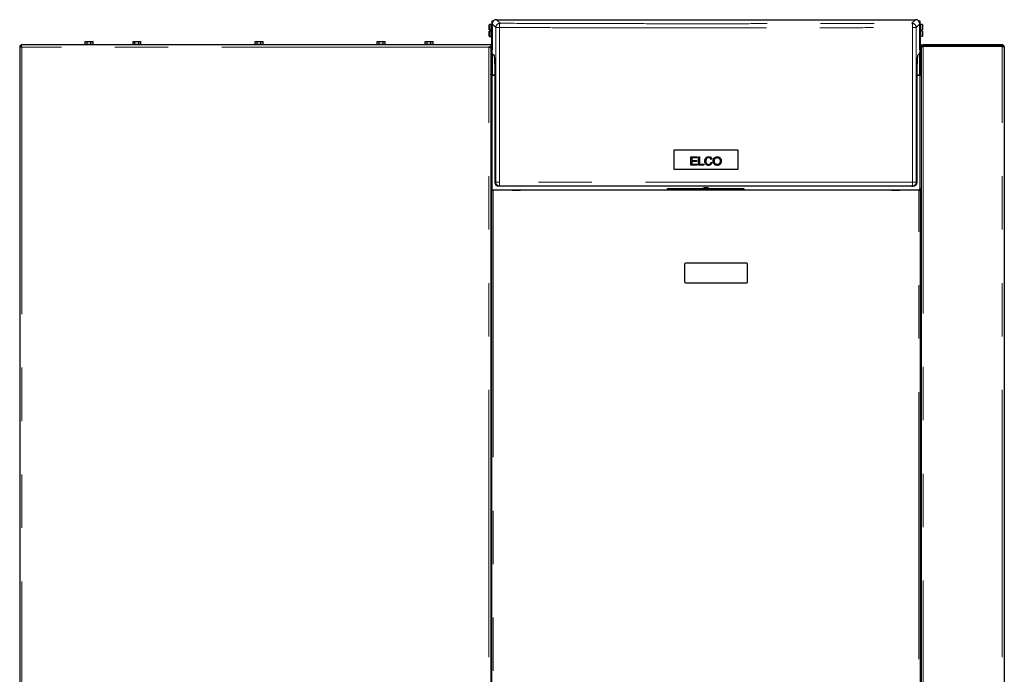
# Model space of a CAD drawing. Header units: millimetres. Extents: x 25 to 243, y 63 to 146.
# Tile 70 of 70: x 220 to 243, y 79 to 94. Entities that reach past the tile are written whole.
import ezdxf

# ---------------------------------------------------------------- set-up
doc = ezdxf.new("R2010")
doc.units = ezdxf.units.MM
doc.linetypes.add('PHANTOM', pattern=[12.7, 6.35, -1.27, 1.27, -1.27, 1.27, -1.27])

msp = doc.modelspace()

# ---------------------------------------------------------------- linework, layer by layer
at = {"color": 7, "linetype": 'Continuous', "lineweight": 25}
for p, q in [((231.395, 94.086), (241.355, 94.086)), ((231.229, 93.969), (231.225, 93.965)), ((231.225, 93.844), (231.225, 93.965)), ((231.229, 93.844), (231.225, 93.844)), ((231.281, 93.969), (231.229, 93.969)), ((231.229, 93.969), (231.229, 93.844)), ((231.229, 93.844), (231.255, 93.844)), ((231.255, 93.814), (231.255, 93.844)), ((231.285, 93.965), (231.281, 93.969)), ((231.281, 93.829), (231.281, 93.969)), ((231.285, 93.971), (231.295, 93.971)), ((231.285, 93.971), (231.285, 93.966)), ((231.285, 93.965), (231.285, 93.829)), ((231.295, 93.939), (231.285, 93.939)), ((231.295, 94.06), (231.327, 94.06)), ((231.295, 93.986), (231.295, 94.06)), ((231.295, 93.986), (231.295, 93.371)), ((241.422, 94.06), (241.455, 94.06)), ((241.455, 94.06), (241.455, 93.986)), ((241.455, 93.371), (241.455, 93.986)), ((241.455, 93.971), (241.465, 93.971)), ((241.464, 93.942), (241.455, 93.942)), ((241.468, 93.972), (241.464, 93.968)), ((241.464, 93.832), (241.464, 93.968)), ((241.465, 93.969), (241.465, 93.971)), ((241.52, 93.972), (241.468, 93.972)), ((241.468, 93.972), (241.468, 93.832)), ((241.494, 93.847), (241.52, 93.847)), ((241.494, 93.847), (241.494, 93.817)), ((241.524, 93.968), (241.52, 93.972)), ((241.52, 93.847), (241.52, 93.972)), ((241.524, 93.847), (241.52, 93.847)), ((241.524, 93.968), (241.524, 93.847)), ((231.225, 93.693), (231.225, 93.814)), ((231.225, 93.814), (231.229, 93.814)), ((231.225, 93.693), (231.229, 93.689)), ((231.229, 93.814), (231.229, 93.689)), ((231.255, 93.814), (231.229, 93.814)), ((231.229, 93.689), (231.281, 93.689)), ((231.281, 93.689), (231.281, 93.829)), ((231.281, 93.689), (231.285, 93.693)), ((231.285, 93.829), (231.285, 93.693)), ((231.285, 93.719), (231.295, 93.719)), ((231.285, 92.765), (231.285, 93.692)), ((241.455, 93.722), (241.464, 93.722)), ((241.464, 93.696), (241.464, 93.832)), ((241.464, 93.696), (241.468, 93.692)), ((241.465, 93.696), (241.465, 92.765)), ((241.468, 93.832), (241.468, 93.692)), ((241.468, 93.692), (241.52, 93.692)), ((241.52, 93.817), (241.494, 93.817)), ((241.52, 93.692), (241.52, 93.817)), ((241.52, 93.817), (241.524, 93.817)), ((241.52, 93.692), (241.524, 93.696)), ((241.524, 93.817), (241.524, 93.696)), ((220.065, 93.453), (220.09, 93.453)), ((220.065, 93.453), (220.065, 66.235)), ((231.215, 93.485), (220.097, 93.485)), ((220.097, 93.485), (220.097, 93.46)), ((221.615, 93.505), (221.615, 93.485)), ((221.615, 93.505), (221.815, 93.505)), ((221.62, 93.505), (221.62, 93.565)), ((221.62, 93.565), (221.668, 93.565)), ((221.668, 93.505), (221.668, 93.565)), ((221.668, 93.565), (221.757, 93.565)), ((221.757, 93.505), (221.757, 93.565)), ((221.757, 93.565), (221.809, 93.565)), ((221.809, 93.505), (221.809, 93.565)), ((221.815, 93.485), (221.815, 93.505)), ((222.752, 93.505), (222.752, 93.485)), ((222.752, 93.505), (222.852, 93.505)), ((222.761, 93.505), (222.761, 93.565)), ((222.761, 93.565), (222.802, 93.565)), ((222.802, 93.505), (222.802, 93.565)), ((222.802, 93.565), (222.898, 93.565)), ((222.852, 93.505), (222.952, 93.505)), ((222.898, 93.505), (222.898, 93.565)), ((222.898, 93.565), (222.943, 93.565)), ((222.943, 93.505), (222.943, 93.565)), ((222.952, 93.485), (222.952, 93.505)), ((225.655, 93.505), (225.655, 93.485)), ((225.655, 93.505), (225.668, 93.505)), ((225.66, 93.505), (225.66, 93.565)), ((225.66, 93.565), (225.708, 93.565)), ((225.668, 93.505), (225.855, 93.505)), ((225.708, 93.505), (225.708, 93.565)), ((225.708, 93.565), (225.797, 93.565)), ((225.797, 93.505), (225.797, 93.565)), ((225.797, 93.565), (225.849, 93.565)), ((225.849, 93.505), (225.849, 93.565)), ((225.855, 93.485), (225.855, 93.505)), ((228.557, 93.505), (228.557, 93.485)), ((228.557, 93.505), (228.57, 93.505)), ((228.563, 93.505), (228.563, 93.565)), ((228.563, 93.565), (228.611, 93.565)), ((228.57, 93.505), (228.757, 93.505)), ((228.611, 93.505), (228.611, 93.565)), ((228.611, 93.565), (228.7, 93.565)), ((228.7, 93.505), (228.7, 93.565)), ((228.7, 93.565), (228.751, 93.565)), ((228.751, 93.505), (228.751, 93.565)), ((228.757, 93.485), (228.757, 93.505)), ((229.695, 93.505), (229.695, 93.485)), ((229.695, 93.505), (229.708, 93.505)), ((229.7, 93.505), (229.7, 93.565)), ((229.7, 93.565), (229.748, 93.565)), ((229.708, 93.505), (229.895, 93.505)), ((229.748, 93.505), (229.748, 93.565)), ((229.748, 93.565), (229.837, 93.565)), ((229.837, 93.505), (229.837, 93.565)), ((229.837, 93.565), (229.889, 93.565)), ((229.889, 93.505), (229.889, 93.565)), ((229.895, 93.485), (229.895, 93.505)), ((231.265, 93.485), (231.215, 93.485)), ((231.265, 93.435), (231.215, 93.435)), ((231.24, 93.435), (231.24, 93.431)), ((231.265, 93.485), (231.265, 93.435)), ((231.265, 93.421), (231.265, 93.435)), ((231.265, 93.421), (231.265, 66.224)), ((241.485, 93.485), (241.535, 93.485)), ((241.485, 93.435), (241.485, 93.485)), ((241.485, 93.435), (241.496, 93.435)), ((241.485, 93.435), (241.485, 93.421)), ((241.485, 93.421), (241.485, 66.224)), ((241.535, 93.46), (241.535, 93.485)), ((243.415, 93.485), (241.535, 93.485)), ((243.415, 93.46), (241.535, 93.46)), ((241.535, 93.46), (241.535, 93.453)), ((241.535, 93.453), (243.415, 93.453)), ((241.64, 93.46), (241.64, 93.453)), ((243.415, 93.485), (243.415, 93.46)), ((243.465, 93.435), (243.465, 66.235)), ((231.297, 93.284), (231.296, 93.346)), ((231.297, 93.284), (231.349, 93.232)), ((241.4, 93.232), (241.452, 93.284)), ((241.454, 93.346), (241.452, 93.284)), ((231.354, 93.032), (231.354, 90.226)), ((241.395, 90.226), (241.395, 93.032)), ((241.485, 93.126), (241.465, 93.126)), ((241.485, 93.036), (241.465, 93.036)), ((241.485, 92.946), (241.465, 92.946)), ((231.34, 92.765), (231.275, 92.765)), ((231.354, 92.761), (231.295, 92.761)), ((241.455, 92.761), (241.395, 92.761)), ((241.474, 92.765), (241.409, 92.765)), ((235.621, 90.99), (237.129, 90.99)), ((235.621, 90.522), (235.621, 90.99)), ((236.011, 90.826), (236.156, 90.826)), ((236.011, 90.626), (236.011, 90.826)), ((236.038, 90.803), (236.038, 90.741)), ((236.156, 90.803), (236.038, 90.803)), ((236.156, 90.826), (236.156, 90.803)), ((236.196, 90.826), (236.223, 90.826)), ((236.196, 90.626), (236.196, 90.826)), ((236.223, 90.826), (236.223, 90.65)), ((237.129, 90.99), (237.129, 90.522)), ((236.161, 90.626), (236.011, 90.626)), ((236.038, 90.741), (236.149, 90.741)), ((236.038, 90.718), (236.038, 90.65)), ((236.149, 90.718), (236.038, 90.718)), ((236.038, 90.65), (236.161, 90.65)), ((236.149, 90.741), (236.149, 90.718)), ((236.161, 90.65), (236.161, 90.626)), ((236.321, 90.626), (236.196, 90.626)), ((236.223, 90.65), (236.321, 90.65)), ((236.321, 90.65), (236.321, 90.626)), ((236.518, 90.771), (236.492, 90.765)), ((236.495, 90.696), (236.522, 90.69)), ((237.129, 90.522), (235.621, 90.522)), ((231.48, 90.126), (231.454, 90.126)), ((241.269, 90.126), (241.295, 90.126)), ((231.267, 90.062), (231.265, 90.061)), ((231.265, 89.934), (231.285, 89.934)), ((231.285, 66.185), (231.285, 90.035)), ((231.285, 90.035), (231.318, 90.035)), ((231.305, 90.051), (231.295, 90.051)), ((231.305, 90.038), (231.295, 90.038)), ((231.305, 90.036), (231.305, 90.051)), ((241.431, 90.035), (231.318, 90.035)), ((231.77, 90.036), (231.97, 90.036)), ((231.97, 90.036), (231.97, 90.035)), ((235.47, 90.075), (235.45, 90.055)), ((235.45, 90.055), (235.45, 90.035)), ((235.45, 90.055), (237.286, 90.055)), ((235.47, 90.075), (237.266, 90.075)), ((237.286, 90.055), (237.266, 90.075)), ((237.286, 90.035), (237.286, 90.055)), ((240.78, 90.035), (240.78, 90.036)), ((240.78, 90.036), (240.98, 90.036)), ((241.431, 90.035), (241.465, 90.035)), ((241.455, 90.051), (241.445, 90.051)), ((241.445, 90.051), (241.445, 90.036)), ((241.455, 90.038), (241.445, 90.038)), ((241.465, 90.035), (241.465, 66.185)), ((241.465, 89.941), (241.485, 89.941)), ((241.482, 90.062), (241.485, 90.061)), ((235.865, 88.275), (235.865, 87.855)), ((237.345, 88.295), (235.885, 88.295)), ((237.365, 87.855), (237.365, 88.275)), ((235.885, 87.835), (237.345, 87.835))]:
    msp.add_line(p, q, dxfattribs=at)
at = {"color": 8, "linetype": 'PHANTOM', "lineweight": 18}
for p, q in [((231.395, 94.086), (231.48, 94.001)), ((241.355, 94.086), (241.269, 94.001)), ((231.295, 93.986), (231.38, 93.901)), ((231.38, 93.901), (231.464, 93.901)), ((231.38, 90.226), (231.38, 93.901)), ((231.464, 90.226), (231.464, 93.901)), ((241.285, 93.901), (241.285, 90.226)), ((241.285, 93.901), (241.369, 93.901)), ((241.369, 93.901), (241.455, 93.986)), ((241.369, 93.901), (241.369, 90.226)), ((231.215, 93.435), (220.115, 93.435)), ((220.115, 93.435), (220.115, 66.185)), ((231.215, 66.235), (231.215, 93.435)), ((241.535, 93.453), (241.535, 66.235)), ((243.28, 93.453), (243.28, 93.46)), ((243.415, 66.235), (243.415, 93.453)), ((231.298, 92.765), (231.298, 93.283)), ((241.451, 93.283), (241.451, 92.765)), ((231.295, 90.051), (231.295, 92.761)), ((231.34, 92.765), (231.34, 92.761)), ((241.409, 92.765), (241.409, 92.761)), ((241.455, 92.761), (241.455, 90.051)), ((231.38, 90.226), (231.354, 90.226)), ((231.464, 90.226), (231.38, 90.226)), ((241.285, 90.226), (231.464, 90.226)), ((241.285, 90.226), (241.369, 90.226)), ((241.369, 90.226), (241.395, 90.226)), ((231.295, 90.051), (231.295, 90.038)), ((231.305, 90.036), (231.77, 90.036)), ((231.318, 90.035), (231.318, 66.185)), ((235.45, 90.036), (231.97, 90.036)), ((240.78, 90.036), (237.286, 90.036)), ((240.98, 90.036), (241.445, 90.036)), ((241.431, 66.185), (241.431, 90.035)), ((241.455, 90.051), (241.455, 90.038))]:
    msp.add_line(p, q, dxfattribs=at)
at = {"color": 7, "linetype": 'Continuous', "lineweight": 25, "flags": 128}
for points in [[(243.327, 93.453), (243.311, 93.457), (243.28, 93.46)], [(231.295, 92.761), (231.289, 92.761), (231.283, 92.762), (231.278, 92.764), (231.273, 92.766), (231.27, 92.769), (231.267, 92.772), (231.265, 92.776), (231.265, 92.78)], [(231.295, 92.761), (231.289, 92.761), (231.283, 92.762), (231.278, 92.764), (231.273, 92.766), (231.27, 92.769), (231.267, 92.772), (231.265, 92.776), (231.265, 92.78)], [(241.485, 92.78), (241.484, 92.776), (241.482, 92.772), (241.48, 92.769), (241.476, 92.766), (241.471, 92.764), (241.466, 92.762), (241.46, 92.761), (241.455, 92.761)], [(241.485, 92.78), (241.484, 92.776), (241.482, 92.772), (241.48, 92.769), (241.476, 92.766), (241.471, 92.764), (241.466, 92.762), (241.46, 92.761), (241.455, 92.761)]]:
    msp.add_lwpolyline(points, dxfattribs=at)
at = {"color": 8, "linetype": 'PHANTOM', "lineweight": 18, "flags": 128}
for points in [[(231.464, 90.226), (231.465, 90.207), (231.465, 90.188), (231.467, 90.171), (231.469, 90.155), (231.471, 90.143), (231.474, 90.134), (231.477, 90.128), (231.48, 90.126)], [(241.285, 90.226), (241.285, 90.207), (241.284, 90.188), (241.282, 90.171), (241.28, 90.155), (241.278, 90.143), (241.275, 90.134), (241.272, 90.128), (241.269, 90.126)]]:
    msp.add_lwpolyline(points, dxfattribs=at)
at = {"color": 8, "linetype": 'PHANTOM', "lineweight": 18}
for centre, start, end in [((231.48, 93.901), 90.0464, 179.9541), ((241.269, 93.901), 0.0461, 89.9535), ((231.48, 90.226), 179.9907, 269.9898), ((241.269, 90.226), 270.0104, 0.0091)]:
    msp.add_arc(centre, 0.1, start, end, dxfattribs=at)
at = {"color": 7, "linetype": 'Continuous', "lineweight": 25}
for centre, radius, start, end in [((220.115, 93.435), 0.05, 111.0129, 158.9871), ((220.115, 93.435), 0.025, 118.5408, 150.5979), ((231.26, 92.79), 0.025, 296.7285, 0), ((231.34, 92.79), 0.025, 270, 302.0879), ((241.409, 92.79), 0.025, 237.9121, 270), ((241.49, 92.79), 0.025, 180, 243.2715), ((236.375, 89.936), 0.16, 60.3097, 119.6903), ((231.294, 90.109), 0.0706, 245.5496, 270.6298), ((231.293, 90.085), 0.0342, 223.0299, 273.4264), ((241.457, 90.085), 0.0343, 266.5744, 316.9693), ((241.455, 90.108), 0.0699, 269.248, 294.5729), ((235.885, 88.275), 0.02, 90, 180), ((237.345, 88.275), 0.02, 0, 90), ((235.885, 87.855), 0.02, 180, 270), ((237.345, 87.855), 0.02, 270, 0)]:
    msp.add_arc(centre, radius, start, end, dxfattribs=at)
for centre, major_axis, ratio, start_param, end_param in [((231.395, 93.986), (-0.0708, 0.0708), 0.999315, 5.49813, 6.235723), ((241.355, 93.986), (0.0708, 0.0708), 0.999315, 0.047462, 0.785056), ((231.294, 93.276), (0, 0.1), 0.026186, 5.484697, 5.952363), ((241.455, 93.276), (0, 0.1), 0.026186, 0.330822, 0.798488), ((231.349, 93.032), (0, 0.2), 0.026186, 4.712389, 6.257005), ((241.401, 93.032), (0, 0.2), 0.026186, 0.02618, 1.570796), ((231.454, 90.226), (-0.1, 0), 0.999657, 0, 1.570796), ((241.295, 90.226), (0.1, 0), 0.999657, 4.712389, 6.283185), ((231.295, 90.082), (0, -0.0474), 0.63275, 4.712389, 5.157016), ((241.455, 90.082), (0, 0.0474), 0.63275, 4.267762, 4.712389)]:
    msp.add_ellipse(centre, major_axis=major_axis, ratio=ratio, start_param=start_param, end_param=end_param, dxfattribs=at)
for points, knots in [([(231.295, 93.998), (231.292, 93.995), (231.286, 93.987), (231.285, 93.977), (231.285, 93.971)], [0, 0, 0, 0, 0.4013384, 1, 1, 1, 1]), ([(231.285, 93.966), (231.285, 93.966), (231.285, 93.968), (231.288, 93.969), (231.292, 93.971), (231.296, 93.972), (231.298, 93.973)], [0, 0, 0, 0, 0.250012, 0.499992, 0.74999, 1, 1, 1, 1]), ([(231.327, 94.06), (231.323, 94.055), (231.313, 94.046), (231.303, 94.028), (231.296, 94.008), (231.295, 93.993), (231.295, 93.986)], [0, 0, 0, 0, 0.239832, 0.486428, 0.739832, 1, 1, 1, 1]), ([(241.455, 93.986), (241.454, 93.993), (241.453, 94.008), (241.446, 94.028), (241.436, 94.046), (241.427, 94.055), (241.422, 94.06)], [0, 0, 0, 0, 0.260168, 0.513572, 0.760168, 1, 1, 1, 1]), ([(241.451, 93.973), (241.453, 93.972), (241.457, 93.971), (241.461, 93.969), (241.464, 93.968), (241.464, 93.966), (241.465, 93.966)], [0, 0, 0, 0, 0.250018, 0.500009, 0.749991, 1, 1, 1, 1]), ([(241.465, 93.971), (241.464, 93.977), (241.463, 93.987), (241.457, 93.995), (241.455, 93.998)], [0, 0, 0, 0, 0.598665, 1, 1, 1, 1]), ([(220.065, 93.453), (220.065, 93.452), (220.066, 93.449), (220.075, 93.445), (220.089, 93.441), (220.103, 93.438), (220.111, 93.436), (220.115, 93.435)], [0, 0, 0, 0, 0.220216, 0.440476, 0.660726, 0.880982, 1, 1, 1, 1]), ([(220.09, 93.453), (220.09, 93.452), (220.091, 93.449), (220.096, 93.445), (220.103, 93.441), (220.11, 93.437), (220.114, 93.436), (220.115, 93.435)], [0, 0, 0, 0, 0.236306, 0.472594, 0.70882, 0.944995, 1, 1, 1, 1]), ([(220.115, 93.435), (220.113, 93.441), (220.111, 93.453), (220.107, 93.468), (220.103, 93.479), (220.099, 93.485), (220.097, 93.485), (220.097, 93.485)], [0, 0, 0, 0, 0.220211, 0.440471, 0.660723, 0.880993, 1, 1, 1, 1]), ([(220.115, 93.435), (220.113, 93.438), (220.11, 93.445), (220.106, 93.453), (220.102, 93.458), (220.099, 93.46), (220.097, 93.46), (220.097, 93.46)], [0, 0, 0, 0, 0.23628, 0.472597, 0.708794, 0.944994, 1, 1, 1, 1]), ([(231.215, 93.435), (231.22, 93.434), (231.232, 93.432), (231.247, 93.429), (231.258, 93.426), (231.264, 93.423), (231.264, 93.422), (231.265, 93.421)], [0, 0, 0, 0, 0.218156, 0.436319, 0.654482, 0.872651, 1, 1, 1, 1]), ([(241.535, 93.485), (241.528, 93.485), (241.516, 93.483), (241.501, 93.473), (241.489, 93.459), (241.485, 93.445), (241.485, 93.437), (241.485, 93.435)], [0, 0, 0, 0, 0.23198, 0.46401, 0.696053, 0.928106, 1, 1, 1, 1]), ([(241.485, 93.421), (241.485, 93.424), (241.487, 93.429), (241.497, 93.436), (241.511, 93.443), (241.525, 93.449), (241.533, 93.452), (241.535, 93.453)], [0, 0, 0, 0, 0.231949, 0.464016, 0.69605, 0.928096, 1, 1, 1, 1]), ([(241.535, 93.46), (241.531, 93.46), (241.524, 93.459), (241.515, 93.453), (241.512, 93.446), (241.511, 93.443)], [0, 0, 0, 0, 0.314553, 0.663242, 1, 1, 1, 1]), ([(243.408, 93.453), (243.409, 93.455), (243.41, 93.458), (243.413, 93.46), (243.414, 93.46), (243.415, 93.46)], [0, 0, 0, 0, 0.346866, 0.820293, 1, 1, 1, 1]), ([(243.465, 93.435), (243.464, 93.441), (243.463, 93.453), (243.454, 93.468), (243.44, 93.479), (243.427, 93.485), (243.418, 93.485), (243.415, 93.485)], [0, 0, 0, 0, 0.220209, 0.440469, 0.66072, 0.880975, 1, 1, 1, 1]), ([(243.435, 93.448), (243.435, 93.45), (243.432, 93.454), (243.426, 93.458), (243.419, 93.46), (243.415, 93.46), (243.415, 93.46)], [0, 0, 0, 0, 0.184735, 0.549843, 0.914977, 1, 1, 1, 1]), ([(243.415, 93.453), (243.42, 93.452), (243.432, 93.449), (243.447, 93.445), (243.458, 93.441), (243.464, 93.438), (243.464, 93.436), (243.465, 93.435)], [0, 0, 0, 0, 0.220226, 0.440484, 0.660733, 0.880996, 1, 1, 1, 1]), ([(236.522, 90.69), (236.518, 90.679), (236.512, 90.66), (236.492, 90.638), (236.469, 90.626), (236.438, 90.621), (236.407, 90.624), (236.38, 90.639), (236.36, 90.661), (236.347, 90.695), (236.343, 90.735), (236.351, 90.773), (236.368, 90.801), (236.391, 90.819), (236.419, 90.829), (236.449, 90.831), (236.477, 90.824), (236.499, 90.808), (236.512, 90.789), (236.517, 90.776), (236.518, 90.771)], [0, 0, 0, 0, 0.062378, 0.110706, 0.159073, 0.207151, 0.283781, 0.33069, 0.377548, 0.443906, 0.532167, 0.602043, 0.656569, 0.711331, 0.762579, 0.822679, 0.873279, 0.924175, 0.969769, 1, 1, 1, 1]), ([(236.492, 90.765), (236.49, 90.773), (236.485, 90.785), (236.472, 90.798), (236.456, 90.806), (236.436, 90.808), (236.415, 90.805), (236.397, 90.795), (236.383, 90.779), (236.373, 90.753), (236.371, 90.72), (236.376, 90.689), (236.388, 90.666), (236.404, 90.653), (236.424, 90.645), (236.446, 90.645), (236.463, 90.65), (236.471, 90.656), (236.475, 90.658)], [0, 0, 0, 0, 0.067417, 0.112514, 0.157644, 0.217339, 0.280504, 0.335621, 0.390716, 0.458342, 0.573191, 0.672364, 0.727779, 0.783627, 0.848183, 0.912026, 0.965821, 1, 1, 1, 1]), ([(236.558, 90.674), (236.553, 90.687), (236.543, 90.716), (236.548, 90.758), (236.563, 90.792), (236.585, 90.815), (236.616, 90.829), (236.65, 90.831), (236.685, 90.823), (236.711, 90.804), (236.721, 90.787), (236.726, 90.78)], [0, 0, 0, 0, 0.1355, 0.287746, 0.387831, 0.488262, 0.584154, 0.698542, 0.813957, 0.916784, 1, 1, 1, 1]), ([(236.594, 90.788), (236.6, 90.793), (236.612, 90.802), (236.635, 90.808), (236.659, 90.806), (236.681, 90.797), (236.697, 90.781), (236.708, 90.757), (236.712, 90.727), (236.708, 90.696), (236.699, 90.675), (236.692, 90.668), (236.691, 90.666)], [0, 0, 0, 0, 0.098811, 0.197915, 0.294361, 0.398303, 0.489514, 0.577836, 0.72235, 0.875484, 0.972981, 1, 1, 1, 1]), ([(236.475, 90.658), (236.478, 90.661), (236.486, 90.669), (236.492, 90.683), (236.495, 90.693), (236.495, 90.696)], [0, 0, 0, 0, 0.288491, 0.764283, 1, 1, 1, 1]), ([(236.726, 90.78), (236.731, 90.767), (236.739, 90.741), (236.737, 90.703), (236.727, 90.67), (236.707, 90.645), (236.682, 90.629), (236.653, 90.622), (236.619, 90.623), (236.588, 90.636), (236.568, 90.655), (236.56, 90.669), (236.558, 90.674)], [0, 0, 0, 0, 0.129331, 0.250907, 0.361923, 0.452382, 0.543018, 0.636346, 0.741577, 0.853323, 0.950494, 1, 1, 1, 1]), ([(236.691, 90.666), (236.685, 90.661), (236.673, 90.65), (236.651, 90.645), (236.629, 90.645), (236.609, 90.652), (236.592, 90.666), (236.578, 90.687), (236.572, 90.72), (236.574, 90.753), (236.585, 90.778), (236.592, 90.785), (236.594, 90.788)], [0, 0, 0, 0, 0.101925, 0.192885, 0.283165, 0.370661, 0.458133, 0.551309, 0.668799, 0.874856, 0.958897, 1, 1, 1, 1]), ([(241.269, 90.126), (240.967, 90.126), (240.363, 90.126), (239.452, 90.126), (238.538, 90.126), (237.621, 90.126), (236.703, 90.126), (235.801, 90.126), (234.918, 90.126), (234.054, 90.126), (233.192, 90.126), (232.334, 90.126), (231.765, 90.126), (231.48, 90.126)], [0, 0, 0, 0, 0.0931966, 0.1863665, 0.2796705, 0.3731373, 0.4666033, 0.5601033, 0.6482211, 0.736357, 0.8242815, 0.9121266, 1, 1, 1, 1])]:
    msp.add_open_spline(points, degree=3, knots=knots, dxfattribs=at)
at = {"color": 8, "linetype": 'PHANTOM', "lineweight": 18}
for points, knots in [([(231.48, 94.001), (231.478, 93.999), (231.475, 93.997), (231.471, 93.984), (231.469, 93.971), (231.467, 93.955), (231.465, 93.932), (231.464, 93.913), (231.464, 93.901)], [0, 0, 0, 0, 0.239817, 0.384568, 0.499985, 0.631404, 0.760184, 1, 1, 1, 1]), ([(231.464, 93.901), (231.768, 93.9), (232.376, 93.897), (233.291, 93.895), (234.209, 93.893), (235.127, 93.891), (236.046, 93.891), (236.948, 93.891), (237.832, 93.892), (238.698, 93.893), (239.562, 93.895), (240.425, 93.897), (240.998, 93.9), (241.285, 93.901)], [0, 0, 0, 0, 0.09349, 0.186908, 0.280254, 0.373528, 0.46673, 0.55989, 0.647785, 0.735743, 0.823765, 0.911851, 1, 1, 1, 1]), ([(231.48, 94.001), (231.782, 94), (232.386, 93.997), (233.297, 93.995), (234.211, 93.993), (235.128, 93.991), (236.046, 93.991), (236.948, 93.991), (237.831, 93.992), (238.695, 93.993), (239.557, 93.995), (240.415, 93.997), (240.985, 94), (241.269, 94.001)], [0, 0, 0, 0, 0.093197, 0.186367, 0.279671, 0.3731376, 0.4666034, 0.5601031, 0.6482207, 0.7363565, 0.824281, 0.9121262, 1, 1, 1, 1]), ([(241.269, 94.001), (241.271, 93.999), (241.274, 93.997), (241.278, 93.984), (241.28, 93.971), (241.282, 93.955), (241.284, 93.932), (241.285, 93.913), (241.285, 93.901)], [0, 0, 0, 0, 0.239817, 0.3845679, 0.4999853, 0.631404, 0.7601844, 1, 1, 1, 1])]:
    msp.add_open_spline(points, degree=3, knots=knots, dxfattribs=at)

doc.saveas('drawing.dxf')
